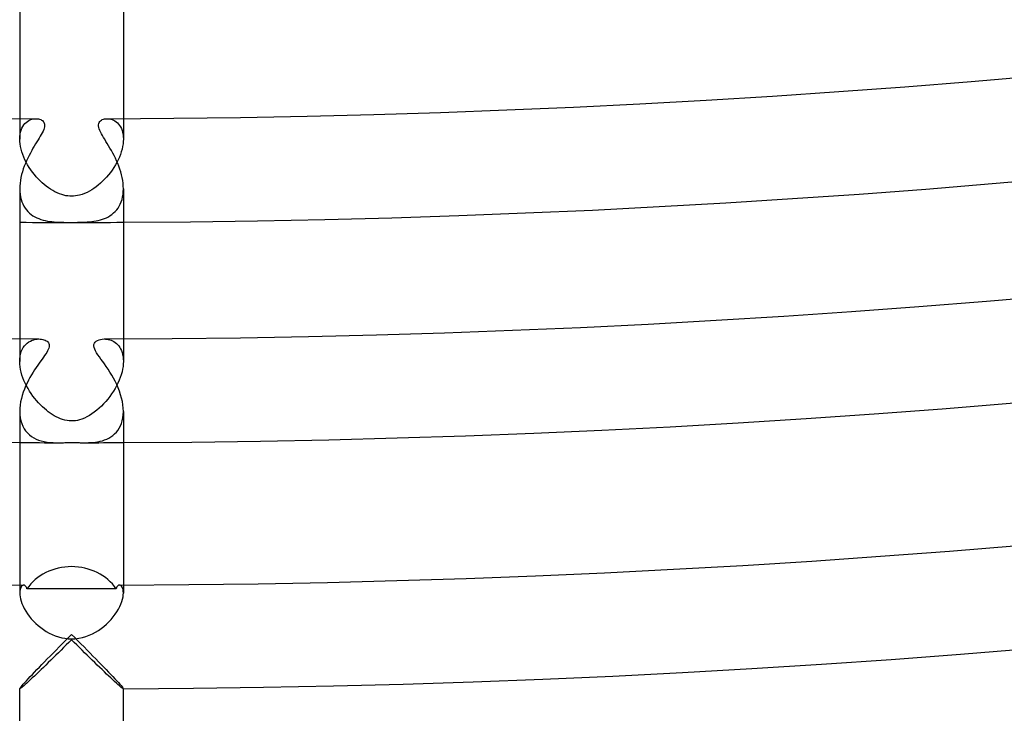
# Model space of a CAD drawing. Header units: millimetres. Extents: x -485 to 485, y -485 to 485.
# Tile 15 of 110: x -2 to 36, y -441 to -414. Entities that reach past the tile are written whole.
import ezdxf

# ---------------------------------------------------------------- set-up
doc = ezdxf.new("R2010")
doc.units = ezdxf.units.MM
doc.layers.add('HIDDEN', color=7, linetype='Continuous')
doc.layers.add('THICK', color=7, linetype='Continuous')

msp = doc.modelspace()

# ---------------------------------------------------------------- linework, layer by layer
at = {"layer": 'HIDDEN'}
for p, q in [((-2, -417.995), (-2, -418.783)), ((-1.75, -418.142), (-1.699, -418.103)), ((-1.699, -418.103), (-1.646, -418.07)), ((-1.646, -418.07), (-1.591, -418.043)), ((-1.591, -418.043), (-1.535, -418.023)), ((-1.535, -418.023), (-1.478, -418.009)), ((-1.478, -418.009), (-1.423, -418)), ((-1.423, -418), (-1.368, -417.998)), ((1.368, -417.998), (1.418, -418)), ((1.418, -418), (1.469, -418.007)), ((1.469, -418.007), (1.521, -418.019)), ((1.521, -418.019), (1.572, -418.036)), ((1.572, -418.036), (1.624, -418.058)), ((1.624, -418.058), (1.674, -418.086)), ((1.674, -418.086), (1.723, -418.12)), ((2, -417.995), (2, -418.783)), ((-1.968, -418.514), (-1.945, -418.436)), ((-1.945, -418.436), (-1.915, -418.365)), ((-1.915, -418.365), (-1.88, -418.299)), ((-1.88, -418.299), (-1.841, -418.24)), ((-1.841, -418.24), (-1.797, -418.188)), ((-1.797, -418.188), (-1.75, -418.142)), ((1.723, -418.12), (1.769, -418.16)), ((1.769, -418.16), (1.813, -418.206)), ((1.813, -418.206), (1.853, -418.257)), ((1.853, -418.257), (1.89, -418.315)), ((1.89, -418.315), (1.922, -418.378)), ((1.922, -418.378), (1.949, -418.448)), ((1.949, -418.448), (1.971, -418.524)), ((-2, -418.783), (-1.996, -418.688)), ((-1.997, -418.876), (-2, -418.783)), ((-1.996, -418.688), (-1.986, -418.598)), ((-1.986, -418.598), (-1.968, -418.514)), ((1.971, -418.524), (1.987, -418.605)), ((1.987, -418.605), (1.997, -418.691)), ((1.997, -418.691), (2, -418.782)), ((2, -418.782), (1.997, -418.875)), ((-1.987, -418.973), (-1.997, -418.876)), ((-1.971, -419.072), (-1.987, -418.973)), ((-1.948, -419.172), (-1.971, -419.072)), ((-1.919, -419.274), (-1.948, -419.172)), ((1.948, -419.171), (1.92, -419.273)), ((1.971, -419.07), (1.948, -419.171)), ((1.987, -418.971), (1.971, -419.07)), ((1.997, -418.875), (1.987, -418.971)), ((-1.884, -419.377), (-1.919, -419.274)), ((-1.844, -419.479), (-1.884, -419.377)), ((-1.798, -419.581), (-1.844, -419.479)), ((-1.748, -419.681), (-1.798, -419.581)), ((1.798, -419.581), (1.747, -419.683)), ((1.844, -419.479), (1.798, -419.581)), ((1.885, -419.376), (1.844, -419.479)), ((1.92, -419.273), (1.885, -419.376)), ((-1.693, -419.78), (-1.748, -419.681)), ((-1.634, -419.877), (-1.693, -419.78)), ((-1.571, -419.972), (-1.634, -419.877)), ((-1.504, -420.065), (-1.571, -419.972)), ((1.566, -419.979), (1.498, -420.073)), ((1.631, -419.882), (1.566, -419.979)), ((1.691, -419.784), (1.631, -419.882)), ((1.747, -419.683), (1.691, -419.784)), ((-1.434, -420.153), (-1.504, -420.065)), ((-1.362, -420.239), (-1.434, -420.153)), ((-1.288, -420.32), (-1.362, -420.239)), ((-1.212, -420.398), (-1.288, -420.32)), ((1.273, -420.336), (1.194, -420.415)), ((1.351, -420.252), (1.273, -420.336)), ((1.426, -420.164), (1.351, -420.252)), ((1.498, -420.073), (1.426, -420.164)), ((-2, -420.705), (-1.997, -420.812)), ((-1.134, -420.472), (-1.212, -420.398)), ((-1.055, -420.541), (-1.134, -420.472)), ((-0.975, -420.606), (-1.055, -420.541)), ((-0.894, -420.666), (-0.975, -420.606)), ((-0.812, -420.722), (-0.894, -420.666)), ((-0.728, -420.773), (-0.812, -420.722)), ((0.777, -420.744), (0.688, -420.796)), ((0.863, -420.688), (0.777, -420.744)), ((0.947, -420.627), (0.863, -420.688)), ((1.031, -420.561), (0.947, -420.627)), ((1.113, -420.491), (1.031, -420.561)), ((1.194, -420.415), (1.113, -420.491)), ((1.997, -420.812), (2, -420.705)), ((-1.997, -420.812), (-1.987, -420.915)), ((-1.987, -420.915), (-1.97, -421.015)), ((-1.97, -421.015), (-1.947, -421.111)), ((-1.947, -421.111), (-1.918, -421.202)), ((-0.643, -420.82), (-0.728, -420.773)), ((-0.557, -420.862), (-0.643, -420.82)), ((-0.469, -420.898), (-0.557, -420.862)), ((-0.381, -420.929), (-0.469, -420.898)), ((-0.296, -420.952), (-0.381, -420.929)), ((-0.216, -420.969), (-0.296, -420.952)), ((-0.14, -420.981), (-0.216, -420.969)), ((-0.068, -420.987), (-0.14, -420.981)), ((0, -420.989), (-0.068, -420.987)), ((0.07, -420.987), (0, -420.989)), ((0.146, -420.98), (0.07, -420.987)), ((0.227, -420.968), (0.146, -420.98)), ((0.313, -420.948), (0.227, -420.968)), ((0.406, -420.921), (0.313, -420.948)), ((0.502, -420.885), (0.406, -420.921)), ((0.597, -420.843), (0.502, -420.885)), ((0.688, -420.796), (0.597, -420.843)), ((1.917, -421.204), (1.947, -421.113)), ((1.947, -421.113), (1.97, -421.017)), ((1.97, -421.017), (1.987, -420.917)), ((1.987, -420.917), (1.997, -420.812)), ((-1.918, -421.202), (-1.882, -421.288)), ((-1.882, -421.288), (-1.841, -421.369)), ((-1.841, -421.369), (-1.794, -421.445)), ((-1.794, -421.445), (-1.741, -421.515)), ((-1.741, -421.515), (-1.684, -421.579)), ((1.685, -421.579), (1.742, -421.515)), ((1.742, -421.515), (1.793, -421.446)), ((1.793, -421.446), (1.84, -421.371)), ((1.84, -421.371), (1.881, -421.29)), ((1.881, -421.29), (1.917, -421.204)), ((-1.684, -421.579), (-1.623, -421.638)), ((-1.623, -421.638), (-1.557, -421.692)), ((-1.557, -421.692), (-1.488, -421.741)), ((-1.488, -421.741), (-1.415, -421.784)), ((-1.415, -421.784), (-1.339, -421.822)), ((-1.339, -421.822), (-1.261, -421.855)), ((-1.261, -421.855), (-1.181, -421.884)), ((-1.181, -421.884), (-1.099, -421.908)), ((1.112, -421.905), (1.192, -421.88)), ((1.192, -421.88), (1.271, -421.851)), ((1.271, -421.851), (1.347, -421.818)), ((1.347, -421.818), (1.421, -421.781)), ((1.421, -421.781), (1.492, -421.738)), ((1.492, -421.738), (1.56, -421.69)), ((1.56, -421.69), (1.624, -421.637)), ((1.624, -421.637), (1.685, -421.579)), ((-1.099, -421.908), (-1.016, -421.929)), ((-1.016, -421.929), (-0.932, -421.946)), ((-0.932, -421.946), (-0.847, -421.96)), ((-0.847, -421.96), (-0.759, -421.971)), ((-0.759, -421.971), (-0.67, -421.979)), ((-0.67, -421.979), (-0.578, -421.986)), ((-0.578, -421.986), (-0.485, -421.991)), ((-0.485, -421.991), (-0.39, -421.994)), ((-0.39, -421.994), (-0.294, -421.996)), ((-0.294, -421.996), (-0.197, -421.998)), ((-0.197, -421.998), (-0.099, -421.998)), ((-0.099, -421.998), (0, -421.999)), ((0, -421.999), (0.114, -421.998)), ((0.114, -421.998), (0.224, -421.997)), ((0.224, -421.997), (0.329, -421.996)), ((0.329, -421.996), (0.426, -421.993)), ((0.426, -421.993), (0.517, -421.989)), ((0.517, -421.989), (0.604, -421.984)), ((0.604, -421.984), (0.691, -421.978)), ((0.691, -421.978), (0.777, -421.969)), ((0.777, -421.969), (0.863, -421.957)), ((0.863, -421.957), (0.947, -421.943)), ((0.947, -421.943), (1.03, -421.926)), ((1.03, -421.926), (1.112, -421.905)), ((-2, -426.495), (-2, -427.362)), ((-1.903, -426.903), (-1.863, -426.83)), ((-1.863, -426.83), (-1.817, -426.765)), ((-1.817, -426.765), (-1.765, -426.706)), ((-1.765, -426.706), (-1.709, -426.656)), ((-1.709, -426.656), (-1.649, -426.612)), ((-1.649, -426.612), (-1.586, -426.576)), ((-1.586, -426.576), (-1.521, -426.547)), ((-1.521, -426.547), (-1.455, -426.525)), ((-1.455, -426.525), (-1.388, -426.51)), ((-1.388, -426.51), (-1.322, -426.501)), ((-1.322, -426.501), (-1.257, -426.498)), ((1.257, -426.498), (1.309, -426.5)), ((1.309, -426.5), (1.362, -426.505)), ((1.362, -426.505), (1.417, -426.515)), ((1.417, -426.515), (1.471, -426.53)), ((1.471, -426.53), (1.526, -426.549)), ((1.526, -426.549), (1.579, -426.572)), ((1.579, -426.572), (1.632, -426.601)), ((1.632, -426.601), (1.682, -426.634)), ((1.682, -426.634), (1.73, -426.673)), ((1.73, -426.673), (1.776, -426.717)), ((1.776, -426.717), (1.818, -426.767)), ((1.818, -426.767), (1.857, -426.822)), ((1.857, -426.822), (1.893, -426.882)), ((2, -426.495), (2, -427.362)), ((-1.996, -427.26), (-1.984, -427.162)), ((-1.984, -427.162), (-1.964, -427.069)), ((-1.964, -427.069), (-1.937, -426.983)), ((-1.937, -426.983), (-1.903, -426.903)), ((1.893, -426.882), (1.924, -426.948)), ((1.924, -426.948), (1.95, -427.02)), ((1.95, -427.02), (1.971, -427.097)), ((1.971, -427.097), (1.987, -427.18)), ((1.987, -427.18), (1.997, -427.269)), ((-2, -427.363), (-1.996, -427.26)), ((-1.996, -427.464), (-2, -427.363)), ((-1.986, -427.568), (-1.996, -427.464)), ((-1.968, -427.674), (-1.986, -427.568)), ((1.987, -427.559), (1.97, -427.662)), ((1.997, -427.458), (1.987, -427.559)), ((1.997, -427.269), (2, -427.362)), ((2, -427.362), (1.997, -427.458)), ((-1.943, -427.781), (-1.968, -427.674)), ((-1.913, -427.888), (-1.943, -427.781)), ((-1.876, -427.995), (-1.913, -427.888)), ((1.917, -427.875), (1.88, -427.983)), ((1.947, -427.768), (1.917, -427.875)), ((1.97, -427.662), (1.947, -427.768)), ((-1.834, -428.101), (-1.876, -427.995)), ((-1.787, -428.206), (-1.834, -428.101)), ((-1.735, -428.309), (-1.787, -428.206)), ((-1.679, -428.41), (-1.735, -428.309)), ((1.736, -428.307), (1.678, -428.412)), ((1.79, -428.2), (1.736, -428.307)), ((1.838, -428.092), (1.79, -428.2)), ((1.88, -427.983), (1.838, -428.092)), ((-1.62, -428.509), (-1.679, -428.41)), ((-1.557, -428.605), (-1.62, -428.509)), ((-1.49, -428.698), (-1.557, -428.605)), ((-1.421, -428.789), (-1.49, -428.698)), ((1.476, -428.718), (1.4, -428.815)), ((1.547, -428.618), (1.476, -428.718)), ((1.615, -428.516), (1.547, -428.618)), ((1.678, -428.412), (1.615, -428.516)), ((-1.349, -428.876), (-1.421, -428.789)), ((-1.276, -428.959), (-1.349, -428.876)), ((-1.201, -429.037), (-1.276, -428.959)), ((-1.125, -429.112), (-1.201, -429.037)), ((-1.049, -429.181), (-1.125, -429.112)), ((1.151, -429.087), (1.062, -429.17)), ((1.237, -429), (1.151, -429.087)), ((1.32, -428.909), (1.237, -429)), ((1.4, -428.815), (1.32, -428.909)), ((-2, -429.294), (-1.995, -429.419)), ((-1.995, -429.419), (-1.981, -429.539)), ((-0.972, -429.247), (-1.049, -429.181)), ((-0.896, -429.307), (-0.972, -429.247)), ((-0.819, -429.363), (-0.896, -429.307)), ((-0.743, -429.414), (-0.819, -429.363)), ((-0.667, -429.46), (-0.743, -429.414)), ((-0.589, -429.503), (-0.667, -429.46)), ((0.689, -429.448), (0.593, -429.501)), ((0.783, -429.387), (0.689, -429.448)), ((0.877, -429.321), (0.783, -429.387)), ((0.97, -429.248), (0.877, -429.321)), ((1.062, -429.17), (0.97, -429.248)), ((1.981, -429.539), (1.995, -429.422)), ((1.995, -429.422), (2, -429.298)), ((-1.981, -429.539), (-1.957, -429.655)), ((-1.957, -429.655), (-1.923, -429.764)), ((-1.923, -429.764), (-1.881, -429.866)), ((-1.881, -429.866), (-1.829, -429.96)), ((-0.509, -429.542), (-0.589, -429.503)), ((-0.427, -429.577), (-0.509, -429.542)), ((-0.343, -429.606), (-0.427, -429.577)), ((-0.258, -429.63), (-0.343, -429.606)), ((-0.173, -429.647), (-0.258, -429.63)), ((-0.087, -429.657), (-0.173, -429.647)), ((0, -429.661), (-0.087, -429.657)), ((0.071, -429.659), (0, -429.661)), ((0.146, -429.651), (0.071, -429.659)), ((0.226, -429.637), (0.146, -429.651)), ((0.311, -429.616), (0.226, -429.637)), ((0.402, -429.586), (0.311, -429.616)), ((0.498, -429.547), (0.402, -429.586)), ((0.593, -429.501), (0.498, -429.547)), ((1.841, -429.941), (1.887, -429.852)), ((1.887, -429.852), (1.926, -429.756)), ((1.926, -429.756), (1.958, -429.651)), ((1.958, -429.651), (1.981, -429.539)), ((-1.829, -429.96), (-1.77, -430.046)), ((-1.77, -430.046), (-1.702, -430.125)), ((-1.702, -430.125), (-1.628, -430.195)), ((-1.628, -430.195), (-1.547, -430.257)), ((-1.547, -430.257), (-1.46, -430.311)), ((1.519, -430.275), (1.593, -430.223)), ((1.593, -430.223), (1.663, -430.163)), ((1.663, -430.163), (1.728, -430.097)), ((1.728, -430.097), (1.787, -430.023)), ((1.787, -430.023), (1.841, -429.941)), ((-1.46, -430.311), (-1.367, -430.357)), ((-1.367, -430.357), (-1.27, -430.396)), ((-1.27, -430.396), (-1.166, -430.428)), ((-1.166, -430.428), (-1.058, -430.454)), ((-1.058, -430.454), (-0.945, -430.473)), ((-0.945, -430.473), (-0.829, -430.486)), ((-0.829, -430.486), (-0.712, -430.494)), ((-0.712, -430.494), (-0.595, -430.499)), ((-0.595, -430.499), (-0.477, -430.5)), ((-0.477, -430.5), (-0.417, -430.5)), ((-0.417, -430.5), (-0.36, -430.499)), ((-0.36, -430.499), (-0.306, -430.499)), ((-0.306, -430.499), (-0.254, -430.498)), ((-0.254, -430.498), (-0.206, -430.497)), ((-0.206, -430.497), (-0.161, -430.497)), ((-0.161, -430.497), (-0.118, -430.497)), ((-0.118, -430.497), (-0.078, -430.496)), ((-0.078, -430.496), (-0.039, -430.496)), ((-0.039, -430.496), (0, -430.496)), ((0, -430.496), (0.048, -430.496)), ((0.048, -430.496), (0.097, -430.496)), ((0.097, -430.496), (0.145, -430.497)), ((0.145, -430.497), (0.193, -430.497)), ((0.193, -430.497), (0.241, -430.498)), ((0.241, -430.498), (0.289, -430.498)), ((0.289, -430.498), (0.337, -430.499)), ((0.337, -430.499), (0.384, -430.499)), ((0.384, -430.499), (0.431, -430.5)), ((0.431, -430.5), (0.477, -430.5)), ((0.477, -430.5), (0.568, -430.499)), ((0.568, -430.499), (0.657, -430.497)), ((0.657, -430.497), (0.745, -430.493)), ((0.745, -430.493), (0.833, -430.486)), ((0.833, -430.486), (0.922, -430.476)), ((0.922, -430.476), (1.011, -430.462)), ((1.011, -430.462), (1.1, -430.445)), ((1.1, -430.445), (1.188, -430.422)), ((1.188, -430.422), (1.274, -430.394)), ((1.274, -430.394), (1.359, -430.361)), ((1.359, -430.361), (1.441, -430.321)), ((1.441, -430.321), (1.519, -430.275)), ((-2, -435.995), (-2, -436.3)), ((-1.996, -436.228), (-2, -436.298)), ((-2, -436.298), (-1.997, -436.37)), ((-1.986, -436.167), (-1.996, -436.228)), ((-1.97, -436.115), (-1.986, -436.167)), ((-1.949, -436.072), (-1.97, -436.115)), ((-1.925, -436.039), (-1.949, -436.072)), ((-1.898, -436.015), (-1.925, -436.039)), ((-1.87, -436.001), (-1.898, -436.015)), ((-1.841, -435.996), (-1.87, -436.001)), ((1.87, -436.001), (1.841, -435.996)), ((1.898, -436.015), (1.87, -436.001)), ((1.925, -436.039), (1.898, -436.015)), ((1.949, -436.072), (1.925, -436.039)), ((1.97, -436.115), (1.949, -436.072)), ((1.986, -436.167), (1.97, -436.115)), ((1.996, -436.229), (1.986, -436.167)), ((2, -436.299), (1.996, -436.229)), ((1.997, -436.371), (2, -436.299)), ((2, -435.995), (2, -436.3)), ((-1.997, -436.37), (-1.987, -436.447)), ((-1.987, -436.447), (-1.97, -436.53)), ((-1.97, -436.53), (-1.945, -436.618)), ((-1.945, -436.618), (-1.912, -436.71)), ((-1.912, -436.71), (-1.871, -436.805)), ((1.907, -436.723), (1.941, -436.628)), ((1.941, -436.628), (1.968, -436.537)), ((1.968, -436.537), (1.986, -436.451)), ((1.986, -436.451), (1.997, -436.371)), ((-1.871, -436.805), (-1.822, -436.902)), ((-1.822, -436.902), (-1.766, -437)), ((-1.766, -437), (-1.703, -437.097)), ((1.686, -437.121), (1.753, -437.021)), ((1.753, -437.021), (1.812, -436.92)), ((1.812, -436.92), (1.864, -436.82)), ((1.864, -436.82), (1.907, -436.723)), ((-1.703, -437.097), (-1.632, -437.194)), ((-1.632, -437.194), (-1.555, -437.289)), ((-1.555, -437.289), (-1.471, -437.382)), ((-1.471, -437.382), (-1.382, -437.471)), ((-1.382, -437.471), (-1.288, -437.556)), ((1.35, -437.501), (1.443, -437.411)), ((1.443, -437.411), (1.53, -437.317)), ((1.53, -437.317), (1.611, -437.22)), ((1.611, -437.22), (1.686, -437.121)), ((-1.288, -437.556), (-1.189, -437.636)), ((-1.189, -437.636), (-1.085, -437.711)), ((-1.085, -437.711), (-0.977, -437.781)), ((-0.977, -437.781), (-0.864, -437.844)), ((-0.864, -437.844), (-0.748, -437.901)), ((0.807, -437.873), (0.926, -437.811)), ((0.926, -437.811), (1.039, -437.742)), ((1.039, -437.742), (1.147, -437.667)), ((1.147, -437.667), (1.251, -437.587)), ((1.251, -437.587), (1.35, -437.501)), ((-0.748, -437.901), (-0.629, -437.95)), ((-0.629, -437.95), (-0.506, -437.991)), ((-0.506, -437.991), (-0.381, -438.024)), ((-0.381, -438.024), (-0.255, -438.047)), ((-0.255, -438.047), (-0.128, -438.062)), ((-0.101, -438.204), (-0.203, -438.304)), ((-0.128, -438.062), (0, -438.066)), ((0, -438.102), (-0.101, -438.204)), ((0, -438.066), (0.141, -438.061)), ((0.101, -438.204), (0, -438.102)), ((0.203, -438.304), (0.101, -438.204)), ((0.141, -438.061), (0.282, -438.043)), ((0.282, -438.043), (0.42, -438.015)), ((0.42, -438.015), (0.554, -437.976)), ((0.554, -437.976), (0.683, -437.929)), ((0.683, -437.929), (0.807, -437.873)), ((-0.505, -438.603), (-0.604, -438.7)), ((-0.404, -438.504), (-0.505, -438.603)), ((-0.304, -438.405), (-0.404, -438.504)), ((-0.203, -438.304), (-0.304, -438.405)), ((0.304, -438.405), (0.203, -438.304)), ((0.404, -438.504), (0.304, -438.405)), ((0.505, -438.603), (0.404, -438.504)), ((0.604, -438.7), (0.505, -438.603)), ((-0.897, -438.986), (-0.992, -439.078)), ((-0.8, -438.892), (-0.897, -438.986)), ((-0.703, -438.797), (-0.8, -438.892)), ((-0.604, -438.7), (-0.703, -438.797)), ((0.703, -438.797), (0.604, -438.7)), ((0.8, -438.892), (0.703, -438.797)), ((0.897, -438.986), (0.8, -438.892)), ((0.992, -439.078), (0.897, -438.986)), ((-1.266, -439.341), (-1.352, -439.424)), ((-1.176, -439.256), (-1.266, -439.341)), ((-1.085, -439.168), (-1.176, -439.256)), ((-0.992, -439.078), (-1.085, -439.168)), ((1.085, -439.168), (0.992, -439.078)), ((1.176, -439.256), (1.085, -439.168)), ((1.266, -439.341), (1.176, -439.256)), ((1.352, -439.424), (1.266, -439.341)), ((-1.663, -439.715), (-1.73, -439.775)), ((-1.591, -439.648), (-1.663, -439.715)), ((-1.515, -439.577), (-1.591, -439.648)), ((-1.435, -439.502), (-1.515, -439.577)), ((-1.352, -439.424), (-1.435, -439.502)), ((1.435, -439.502), (1.352, -439.424)), ((1.515, -439.577), (1.435, -439.502)), ((1.591, -439.648), (1.515, -439.577)), ((1.663, -439.715), (1.591, -439.648)), ((1.73, -439.775), (1.663, -439.715)), ((-2, -439.994), (-2, -439.993)), ((-1.999, -439.995), (-2, -439.994)), ((-2, -439.994), (-2, -439.994)), ((-1.998, -439.995), (-1.999, -439.995)), ((-1.999, -439.995), (-1.999, -439.995)), ((-1.997, -439.995), (-1.998, -439.995)), ((-1.985, -439.991), (-1.997, -439.995)), ((-1.963, -439.976), (-1.985, -439.991)), ((-1.932, -439.952), (-1.963, -439.976)), ((-1.893, -439.919), (-1.932, -439.952)), ((-1.845, -439.878), (-1.893, -439.919)), ((-1.791, -439.83), (-1.845, -439.878)), ((-1.73, -439.775), (-1.791, -439.83)), ((1.791, -439.83), (1.73, -439.775)), ((1.845, -439.878), (1.791, -439.83)), ((1.893, -439.919), (1.845, -439.878)), ((1.932, -439.952), (1.893, -439.919)), ((1.963, -439.976), (1.932, -439.952)), ((1.985, -439.991), (1.963, -439.976)), ((1.997, -439.995), (1.985, -439.991)), ((1.998, -439.995), (1.997, -439.995)), ((1.999, -439.995), (1.998, -439.995)), ((2, -439.994), (1.999, -439.995)), ((1.999, -439.995), (1.999, -439.995)), ((2, -439.993), (2, -439.994)), ((2, -439.994), (2, -439.994))]:
    msp.add_line(p, q, dxfattribs=at)
for radius, start, end in [(422, 269.72844, 270.27154), (430.5, 269.73382, 269.93654), (430.5, 270.06345, 270.26616)]:
    msp.add_arc((0, 0), radius, start, end, dxfattribs=at)
at = {"layer": 'THICK'}
for p, q in [((-2, -412.112), (-2, -417.995)), ((2, -412.112), (2, -417.995)), ((-1.368, -417.998), (-1.32, -418)), ((-1.32, -418), (-1.274, -418.007)), ((-1.274, -418.007), (-1.231, -418.018)), ((-1.231, -418.018), (-1.191, -418.032)), ((-1.191, -418.032), (-1.154, -418.051)), ((-1.154, -418.051), (-1.121, -418.074)), ((-1.121, -418.074), (-1.092, -418.101)), ((-1.092, -418.101), (-1.068, -418.133)), ((1.085, -418.109), (1.115, -418.079)), ((1.115, -418.079), (1.149, -418.054)), ((1.149, -418.054), (1.187, -418.034)), ((1.187, -418.034), (1.229, -418.018)), ((1.229, -418.018), (1.274, -418.007)), ((1.274, -418.007), (1.32, -418)), ((1.32, -418), (1.368, -417.998)), ((-1.101, -418.479), (-1.132, -418.542)), ((-1.075, -418.418), (-1.101, -418.479)), ((-1.055, -418.361), (-1.075, -418.418)), ((-1.068, -418.133), (-1.051, -418.17)), ((-1.043, -418.308), (-1.055, -418.361)), ((-1.051, -418.17), (-1.041, -418.211)), ((-1.038, -418.257), (-1.043, -418.308)), ((-1.041, -418.211), (-1.038, -418.257)), ((1.039, -418.229), (1.047, -418.184)), ((1.039, -418.278), (1.039, -418.229)), ((1.048, -418.332), (1.039, -418.278)), ((1.047, -418.184), (1.062, -418.144)), ((1.064, -418.389), (1.048, -418.332)), ((1.062, -418.144), (1.085, -418.109)), ((1.087, -418.449), (1.064, -418.389)), ((1.117, -418.511), (1.087, -418.449)), ((-1.291, -418.816), (-1.338, -418.891)), ((-1.247, -418.744), (-1.291, -418.816)), ((-1.206, -418.674), (-1.247, -418.744)), ((-1.167, -418.607), (-1.206, -418.674)), ((-1.132, -418.542), (-1.167, -418.607)), ((1.15, -418.577), (1.117, -418.511)), ((1.189, -418.645), (1.15, -418.577)), ((1.232, -418.718), (1.189, -418.645)), ((1.278, -418.794), (1.232, -418.718)), ((1.326, -418.873), (1.278, -418.794)), ((-1.538, -419.23), (-1.589, -419.324)), ((-1.487, -419.14), (-1.538, -419.23)), ((-1.436, -419.054), (-1.487, -419.14)), ((-1.386, -418.971), (-1.436, -419.054)), ((-1.338, -418.891), (-1.386, -418.971)), ((1.377, -418.957), (1.326, -418.873)), ((1.43, -419.043), (1.377, -418.957)), ((1.483, -419.134), (1.43, -419.043)), ((1.536, -419.227), (1.483, -419.134)), ((1.589, -419.323), (1.536, -419.227)), ((-1.736, -419.621), (-1.78, -419.725)), ((-1.689, -419.52), (-1.736, -419.621)), ((-1.64, -419.421), (-1.689, -419.52)), ((-1.589, -419.324), (-1.64, -419.421)), ((1.64, -419.421), (1.589, -419.323)), ((1.689, -419.522), (1.64, -419.421)), ((1.737, -419.624), (1.689, -419.522)), ((1.782, -419.729), (1.737, -419.624)), ((-1.86, -419.938), (-1.895, -420.047)), ((-1.822, -419.831), (-1.86, -419.938)), ((-1.78, -419.725), (-1.822, -419.831)), ((1.824, -419.835), (1.782, -419.729)), ((1.862, -419.942), (1.824, -419.835)), ((1.896, -420.051), (1.862, -419.942)), ((-1.972, -420.377), (-1.987, -420.487)), ((-1.952, -420.267), (-1.972, -420.377)), ((-1.926, -420.156), (-1.952, -420.267)), ((-1.895, -420.047), (-1.926, -420.156)), ((1.927, -420.16), (1.896, -420.051)), ((1.952, -420.27), (1.927, -420.16)), ((1.973, -420.38), (1.952, -420.27)), ((1.988, -420.49), (1.973, -420.38)), ((-1.997, -420.597), (-2, -420.705)), ((-2, -420.705), (-2, -426.495)), ((-1.987, -420.487), (-1.997, -420.597)), ((1.997, -420.598), (1.988, -420.49)), ((2, -420.705), (1.997, -420.598)), ((2, -420.705), (2, -426.495)), ((-1.257, -426.498), (-1.206, -426.5)), ((-1.206, -426.5), (-1.157, -426.506)), ((-1.157, -426.506), (-1.109, -426.515)), ((-1.109, -426.515), (-1.063, -426.527)), ((-1.063, -426.527), (-1.02, -426.543)), ((-1.02, -426.543), (-0.981, -426.563)), ((-0.981, -426.563), (-0.946, -426.586)), ((-0.946, -426.586), (-0.916, -426.612)), ((-0.916, -426.612), (-0.891, -426.641)), ((-0.891, -426.641), (-0.873, -426.675)), ((-0.863, -426.8), (-0.876, -426.849)), ((-0.873, -426.675), (-0.862, -426.712)), ((-0.858, -426.754), (-0.863, -426.8)), ((-0.862, -426.712), (-0.858, -426.754)), ((0.859, -426.765), (0.862, -426.709)), ((0.869, -426.825), (0.859, -426.765)), ((0.862, -426.709), (0.881, -426.659)), ((0.892, -426.89), (0.869, -426.825)), ((0.881, -426.659), (0.912, -426.616)), ((0.912, -426.616), (0.953, -426.58)), ((0.953, -426.58), (1.004, -426.551)), ((1.004, -426.551), (1.06, -426.528)), ((1.06, -426.528), (1.121, -426.512)), ((1.121, -426.512), (1.187, -426.502)), ((1.187, -426.502), (1.257, -426.498)), ((-1.085, -427.202), (-1.136, -427.272)), ((-1.038, -427.135), (-1.085, -427.202)), ((-0.996, -427.072), (-1.038, -427.135)), ((-0.958, -427.013), (-0.996, -427.072)), ((-0.925, -426.956), (-0.958, -427.013)), ((-0.897, -426.901), (-0.925, -426.956)), ((-0.876, -426.849), (-0.897, -426.901)), ((0.925, -426.957), (0.892, -426.89)), ((0.967, -427.028), (0.925, -426.957)), ((1.017, -427.105), (0.967, -427.028)), ((1.074, -427.186), (1.017, -427.105)), ((1.135, -427.272), (1.074, -427.186)), ((-1.363, -427.595), (-1.423, -427.686)), ((-1.303, -427.508), (-1.363, -427.595)), ((-1.245, -427.425), (-1.303, -427.508)), ((-1.189, -427.347), (-1.245, -427.425)), ((-1.136, -427.272), (-1.189, -427.347)), ((1.201, -427.363), (1.135, -427.272)), ((1.269, -427.459), (1.201, -427.363)), ((1.339, -427.559), (1.269, -427.459)), ((1.409, -427.664), (1.339, -427.559)), ((-1.544, -427.881), (-1.604, -427.985)), ((-1.484, -427.781), (-1.544, -427.881)), ((-1.423, -427.686), (-1.484, -427.781)), ((1.48, -427.775), (1.409, -427.664)), ((1.549, -427.889), (1.48, -427.775)), ((1.617, -428.008), (1.549, -427.889)), ((-1.77, -428.318), (-1.818, -428.436)), ((-1.717, -428.204), (-1.77, -428.318)), ((-1.661, -428.092), (-1.717, -428.204)), ((-1.604, -427.985), (-1.661, -428.092)), ((1.681, -428.131), (1.617, -428.008)), ((1.742, -428.258), (1.681, -428.131)), ((1.798, -428.386), (1.742, -428.258)), ((-1.902, -428.677), (-1.936, -428.8)), ((-1.863, -428.555), (-1.902, -428.677)), ((-1.818, -428.436), (-1.863, -428.555)), ((1.849, -428.517), (1.798, -428.386)), ((1.893, -428.648), (1.849, -428.517)), ((1.931, -428.781), (1.893, -428.648)), ((-1.983, -429.048), (-1.996, -429.172)), ((-1.963, -428.924), (-1.983, -429.048)), ((-1.936, -428.8), (-1.963, -428.924)), ((1.961, -428.913), (1.931, -428.781)), ((1.982, -429.044), (1.961, -428.913)), ((1.996, -429.172), (1.982, -429.044)), ((-1.996, -429.172), (-2, -429.294)), ((-2, -429.296), (-2, -435.995)), ((2, -429.298), (1.996, -429.172)), ((2, -429.296), (2, -435.995)), ((-1.826, -435.998), (-1.841, -435.996)), ((-1.811, -436.002), (-1.826, -435.998)), ((-1.796, -436.009), (-1.811, -436.002)), ((-1.783, -436.019), (-1.796, -436.009)), ((-1.77, -436.032), (-1.783, -436.019)), ((-1.758, -436.048), (-1.77, -436.032)), ((-1.747, -436.067), (-1.758, -436.048)), ((-1.737, -436.089), (-1.747, -436.067)), ((-1.729, -436.113), (-1.737, -436.089)), ((-1.723, -436.141), (-1.729, -436.113)), ((-1.146, -436.142), (-1.723, -436.141)), ((-0.572, -436.143), (-1.146, -436.142)), ((0, -436.143), (-0.572, -436.143)), ((0.572, -436.143), (0, -436.143)), ((1.146, -436.142), (0.572, -436.143)), ((1.723, -436.141), (1.146, -436.142)), ((1.729, -436.113), (1.723, -436.141)), ((1.737, -436.089), (1.729, -436.113)), ((1.747, -436.067), (1.737, -436.089)), ((1.758, -436.048), (1.747, -436.067)), ((1.77, -436.032), (1.758, -436.048)), ((1.783, -436.019), (1.77, -436.032)), ((1.796, -436.009), (1.783, -436.019)), ((1.811, -436.002), (1.796, -436.009)), ((1.826, -435.998), (1.811, -436.002)), ((1.841, -435.996), (1.826, -435.998)), ((-0.362, -438.26), (-0.242, -438.14)), ((-0.242, -438.14), (-0.121, -438.018)), ((-0.121, -438.018), (0, -437.898)), ((0, -437.898), (0.121, -438.018)), ((0.121, -438.018), (0.242, -438.14)), ((0.242, -438.14), (0.362, -438.26)), ((-0.713, -438.616), (-0.598, -438.499)), ((-0.598, -438.499), (-0.481, -438.381)), ((-0.481, -438.381), (-0.362, -438.26)), ((0.362, -438.26), (0.481, -438.381)), ((0.481, -438.381), (0.598, -438.499)), ((0.598, -438.499), (0.713, -438.616)), ((-1.141, -439.054), (-1.039, -438.949)), ((-1.039, -438.949), (-0.934, -438.841)), ((-0.934, -438.841), (-0.825, -438.73)), ((-0.825, -438.73), (-0.713, -438.616)), ((0.713, -438.616), (0.825, -438.73)), ((0.825, -438.73), (0.934, -438.841)), ((0.934, -438.841), (1.039, -438.949)), ((1.039, -438.949), (1.141, -439.054)), ((-1.51, -439.439), (-1.423, -439.347)), ((-1.423, -439.347), (-1.333, -439.253)), ((-1.333, -439.253), (-1.239, -439.155)), ((-1.239, -439.155), (-1.141, -439.054)), ((1.141, -439.054), (1.239, -439.155)), ((1.239, -439.155), (1.333, -439.253)), ((1.333, -439.253), (1.423, -439.347)), ((1.423, -439.347), (1.51, -439.439)), ((-1.805, -439.755), (-1.741, -439.684)), ((-1.741, -439.684), (-1.669, -439.608)), ((-1.669, -439.608), (-1.592, -439.526)), ((-1.592, -439.526), (-1.51, -439.439)), ((1.51, -439.439), (1.592, -439.526)), ((1.592, -439.526), (1.669, -439.608)), ((1.669, -439.608), (1.741, -439.684)), ((1.741, -439.684), (1.805, -439.755)), ((-2, -439.993), (-1.994, -439.979)), ((-2, -477), (-2, -439.993)), ((-1.994, -439.979), (-1.977, -439.954)), ((-1.977, -439.954), (-1.948, -439.918)), ((-1.948, -439.918), (-1.909, -439.872)), ((-1.909, -439.872), (-1.861, -439.818)), ((-1.861, -439.818), (-1.805, -439.755)), ((1.805, -439.755), (1.861, -439.818)), ((1.861, -439.818), (1.909, -439.872)), ((1.909, -439.872), (1.948, -439.918)), ((1.948, -439.918), (1.977, -439.954)), ((1.977, -439.954), (1.994, -439.979)), ((1.994, -439.979), (2, -439.993)), ((2, -477), (2, -439.993))]:
    msp.add_line(p, q, dxfattribs=at)
for radius, start, end in [(418, 225.1875, 269.81249), (418, 270.18755, 314.81248), (422, 270.27154, 314.72843), (426.5, 225.16888, 269.83117), (426.5, 270.16887, 314.83116), (430.5, 225.26617, 269.73382), (430.5, 270.26616, 314.73381), (436, 225.24199, 269.758), (436, 270.24198, 314.75799), (440, 270.26043, 314.73954)]:
    msp.add_arc((0, 0), radius, start, end, dxfattribs=at)
for start_param, end_param in [(-1.570796, -0.53286), (-2.608733, -1.570796)]:
    msp.add_ellipse((0, -437.029), major_axis=(-2, 0), ratio=0.874157, start_param=start_param, end_param=end_param, dxfattribs=at)

doc.saveas('drawing.dxf')
